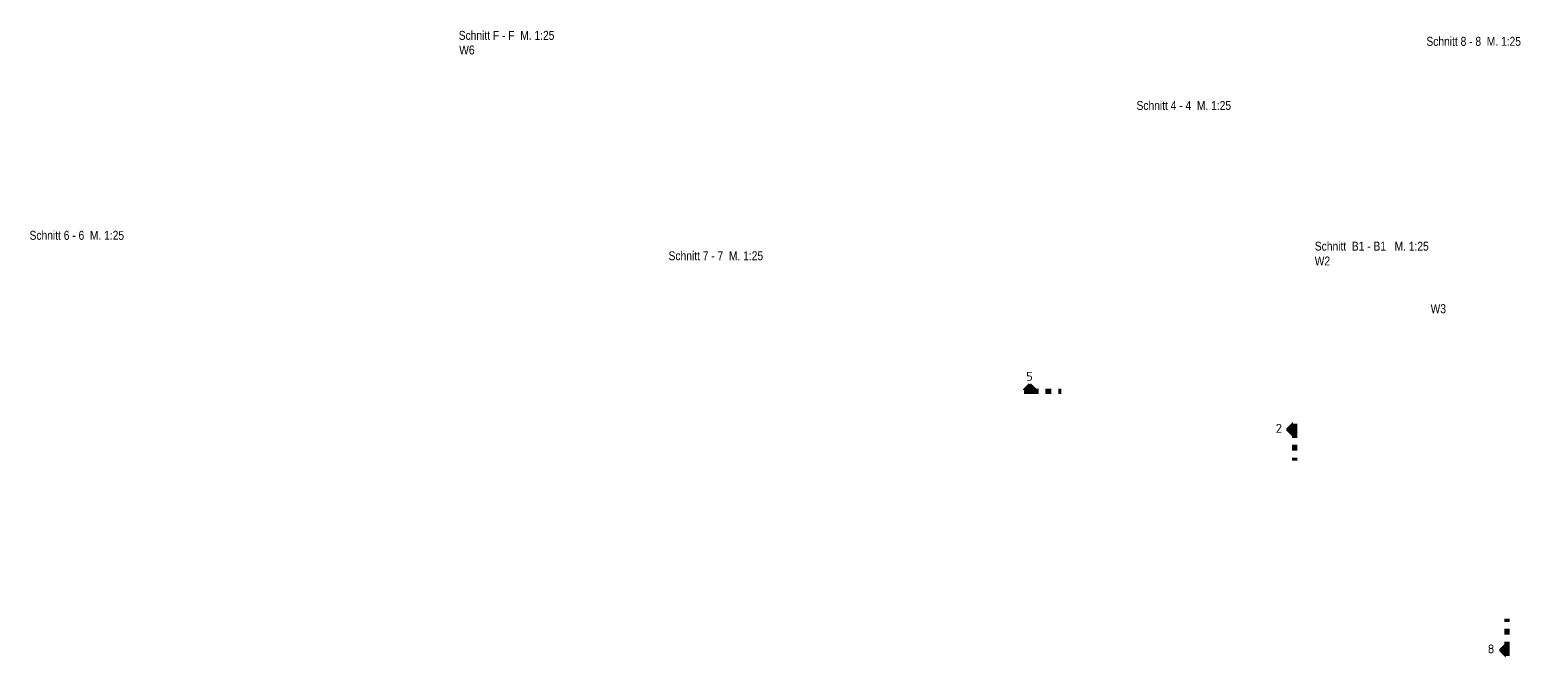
# Model space of a CAD drawing. Header units: millimetres. Extents: x -4.8 to 49, y -12 to 21.
# Tile 1 of 56: x -4.5 to 22, y -12 to -1. Entities that reach past the tile are written whole.
import ezdxf
from ezdxf.enums import TextEntityAlignment as Align

# ---------------------------------------------------------------- set-up
doc = ezdxf.new("R2010")
doc.units = ezdxf.units.MM
doc.linetypes.add('DASHDOTX2', pattern=[2, 1, -0.5, 0, -0.5])
doc.styles.add('Arial Narrow', font='ARIALN.TTF')
doc.styles.add('isocp', font='isocp', dxfattribs={"width": 1.1})
pattern_1 = [(0, (0, 0), (0, 0.01), [])]

msp = doc.modelspace()

# ---------------------------------------------------------------- hatches: boundary and pattern name
at = {"lineweight": 50}
h = msp.add_hatch(dxfattribs=at)
h.set_pattern_fill('Mau', color=4, scale=0.01, angle=270, style=0, pattern_type=2)
h.set_pattern_definition([(270, (0, 0), (0.01, -2e-18), [])])
h.paths.add_polyline_path([(13.199634, -7.319018), (13.099634, -7.219018), (12.999634, -7.319018)])
h = msp.add_hatch(dxfattribs=at)
h.set_pattern_fill('Mau', color=4, scale=0.01, style=0, pattern_type=2)
h.set_pattern_definition(pattern_1)
h.paths.add_polyline_path([(17.73227, -7.914752), (17.63227, -8.014752), (17.73227, -8.114752)])
h = msp.add_hatch(dxfattribs=at)
h.set_pattern_fill('Mau', color=4, scale=0.01, style=0, pattern_type=2)
h.set_pattern_definition(pattern_1)
h.paths.add_polyline_path([(21.483243, -11.807745), (21.383243, -11.907745), (21.483243, -12.007745)])

# ---------------------------------------------------------------- linework, layer by layer
at = {"color": 2, "linetype": 'Continuous', "lineweight": 35}
for p, q in [((12.999634, -7.319018), (13.099634, -7.219018)), ((12.999634, -7.319018), (13.199634, -7.319018)), ((13.099634, -7.219018), (13.199634, -7.319018)), ((17.63227, -8.014752), (17.73227, -7.914752)), ((17.73227, -8.114752), (17.73227, -7.914752)), ((17.73227, -8.114752), (17.63227, -8.014752)), ((21.383243, -11.907745), (21.483243, -11.807745)), ((21.483243, -12.007745), (21.383243, -11.907745)), ((21.483243, -12.007745), (21.483243, -11.807745))]:
    msp.add_line(p, q, dxfattribs=at)
at = {"color": 1, "linetype": 'DASHDOTX2', "lineweight": 70, "ltscale": 0.25}
for p, q in [((12.999634, -7.344018), (13.649634, -7.344018)), ((17.75727, -7.914752), (17.75727, -8.564752)), ((21.508243, -12.007745), (21.508243, -11.357745))]:
    msp.add_line(p, q, dxfattribs=at)

# ---------------------------------------------------------------- texts
at = {"color": 1, "lineweight": 70, "style": 'Arial Narrow'}
for s, p in [('Schnitt F - F  M. 1:25', (3.037299, -1.147945)), ('W6', (3.045422, -1.405815)), ('Schnitt 8 - 8  M. 1:25', (20.084305, -1.253265)), ('Schnitt 4 - 4  M. 1:25', (14.97753, -2.38352)), ('Schnitt 6 - 6  M. 1:25', (-4.523164, -4.672847)), ('Schnitt  B1 - B1   M. 1:25', (18.118456, -4.864152)), ('Schnitt 7 - 7  M. 1:25', (6.734125, -5.033232)), ('W2', (18.116313, -5.126092)), ('W3', (20.15792, -5.966587))]:
    msp.add_text(s, height=0.1575, dxfattribs=at).set_placement(p)
at = {"color": 2, "lineweight": 35, "style": 'isocp', "width": 1.15}
for s, p in [('5', (13.090508, -7.158318)), ('2', (17.484926, -8.074969)), ('8', (21.221623, -11.963731))]:
    msp.add_text(s, height=0.1575, dxfattribs=at).set_placement(p, align=Align.CENTER)

doc.saveas('drawing.dxf')
